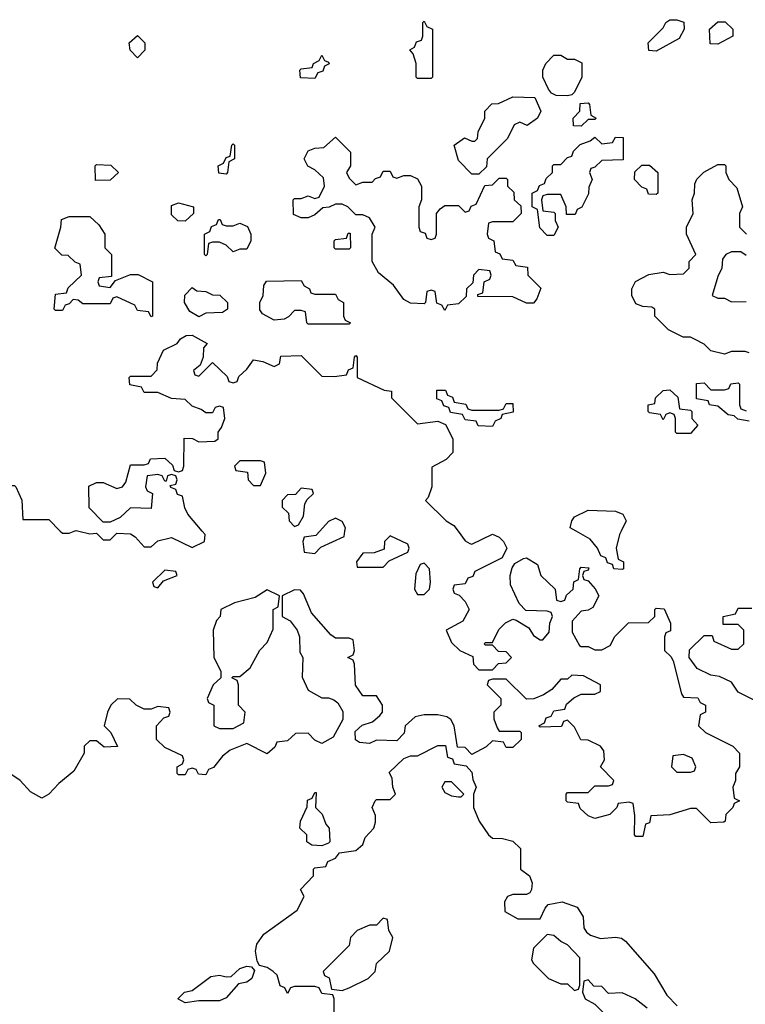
# Model space of a CAD drawing. Header units: inches. Extents: x 2735672 to 2903319, y 894031 to 1029782.
# Tile 79 of 167: x 2787765 to 2789891, y 1018614 to 1021498. Entities that reach past the tile are written whole.
import ezdxf

# ---------------------------------------------------------------- set-up
doc = ezdxf.new("R2010")
doc.units = ezdxf.units.IN
doc.header["$MEASUREMENT"] = 0
doc.layers.add('C7081', color=7, linetype='Continuous')
doc.layers.add('C7082', color=7, linetype='Continuous')

msp = doc.modelspace()

# ---------------------------------------------------------------- linework, layer by layer
at = {"layer": 'C7081', "color": 4, "elevation": 16}
for points in [[(2789049.3, 1020000), (2789070, 1019972), (2789083.6, 1019963.6), (2789090, 1019962), (2789150, 1019991.3), (2789170, 1019982), (2789182, 1019970), (2789192, 1019950), (2789178, 1019922), (2789098, 1019882), (2789092.7, 1019867.3), (2789078, 1019862), (2789070, 1019846), (2789038, 1019842), (2789034, 1019830), (2789038, 1019818), (2789052.7, 1019812.7), (2789070, 1019794), (2789082, 1019770), (2789063.6, 1019736.4), (2789014, 1019710), (2789030, 1019674), (2789054, 1019650), (2789092.7, 1019632.7), (2789094, 1019610), (2789110, 1019594), (2789150, 1019594), (2789167.3, 1019612.7), (2789190, 1019614), (2789206, 1019630), (2789190, 1019646), (2789167.3, 1019647.3), (2789150, 1019666), (2789130, 1019666), (2789126, 1019670), (2789130, 1019674), (2789150, 1019674), (2789168.4, 1019711.6), (2789188.4, 1019731.6), (2789210, 1019742), (2789219.6, 1019739.6), (2789256.9, 1019716.9), (2789270, 1019694), (2789290, 1019682), (2789298, 1019682), (2789316.4, 1019703.6), (2789318, 1019730), (2789326, 1019750), (2789322, 1019762), (2789310, 1019766), (2789247.3, 1019767.3), (2789228.4, 1019788.4), (2789203.1, 1019843.1), (2789202, 1019870), (2789208, 1019892), (2789215.3, 1019904.7), (2789240.4, 1019919.6), (2789250, 1019922), (2789282, 1019902), (2789292, 1019870), (2789334, 1019830), (2789338, 1019798), (2789350, 1019794), (2789362, 1019798), (2789367.3, 1019812.7), (2789386, 1019830), (2789388.4, 1019851.6), (2789402, 1019858), (2789406, 1019890), (2789410, 1019894), (2789432.7, 1019892.7), (2789430, 1019886), (2789418, 1019882), (2789414, 1019870), (2789418, 1019858), (2789430, 1019854), (2789451.1, 1019831.1), (2789462, 1019810), (2789443.6, 1019776.4), (2789430, 1019768), (2789410, 1019766), (2789383.6, 1019736.4), (2789383.6, 1019703.6), (2789404.7, 1019664.7), (2789410, 1019662), (2789430, 1019662), (2789450, 1019652), (2789470, 1019652), (2789494.6, 1019665.4), (2789508.9, 1019691.1), (2789548.4, 1019731.6), (2789607.3, 1019732.7), (2789626, 1019750), (2789626, 1019770), (2789630, 1019774), (2789652.7, 1019772.7), (2789672, 1019730), (2789671.6, 1019708.4), (2789658, 1019702), (2789654, 1019690), (2789654, 1019650), (2789672.7, 1019632.7), (2789679.6, 1019619.6), (2789703.6, 1019523.6), (2789710, 1019514), (2789751.6, 1019511.6), (2789758, 1019498), (2789774, 1019490), (2789774, 1019470), (2789758, 1019462), (2789754, 1019430), (2789774, 1019410), (2789854, 1019370), (2789874, 1019350), (2789874, 1019310), (2789862, 1019290), (2789862, 1019270), (2789854, 1019250), (2789858, 1019218), (2789874, 1019210), (2789858, 1019202), (2789854, 1019190), (2789834, 1019170), (2789832, 1019150), (2789827.3, 1019147.3), (2789790, 1019146), (2789747.3, 1019187.3), (2789730, 1019188), (2789670, 1019168.7), (2789614, 1019166), (2789610, 1019146), (2789598, 1019142), (2789590, 1019106), (2789570, 1019106), (2789566, 1019110), (2789567.3, 1019167.3), (2789562, 1019202), (2789550, 1019206), (2789518, 1019202), (2789514, 1019190), (2789494, 1019170), (2789450, 1019158), (2789430, 1019166), (2789407.3, 1019187.3), (2789402, 1019202), (2789370, 1019206), (2789366, 1019210), (2789366, 1019230), (2789370, 1019234), (2789430, 1019234), (2789450, 1019254), (2789490, 1019254), (2789502, 1019258), (2789506, 1019270), (2789466, 1019310), (2789478, 1019330), (2789476.4, 1019356.4), (2789466, 1019370), (2789430, 1019388), (2789408.7, 1019388.7), (2789390, 1019426), (2789370, 1019446), (2789358, 1019442), (2789352, 1019428), (2789290, 1019426), (2789286, 1019430), (2789302, 1019438), (2789307.3, 1019452.7), (2789322, 1019458), (2789330, 1019474), (2789362, 1019478), (2789367.3, 1019492.7), (2789388.4, 1019511.6), (2789410, 1019522), (2789450, 1019522), (2789466, 1019530), (2789466, 1019550), (2789416.4, 1019576.4), (2789382, 1019578), (2789370, 1019566), (2789350, 1019566), (2789323.6, 1019536.4), (2789299.6, 1019520.4), (2789271.6, 1019508.4), (2789250, 1019508), (2789190, 1019566), (2789150, 1019566), (2789138, 1019562), (2789134, 1019550), (2789174, 1019510), (2789174, 1019490), (2789154, 1019470), (2789154, 1019450), (2789163.6, 1019423.6), (2789170, 1019414), (2789230, 1019414), (2789234, 1019410), (2789234, 1019390), (2789210, 1019366), (2789190, 1019366), (2789182, 1019382), (2789150, 1019386), (2789131.6, 1019368.4), (2789090, 1019346), (2789070, 1019366), (2789047.3, 1019367.3), (2789038, 1019430), (2789028.4, 1019448.4), (2789016.4, 1019456.4), (2788990, 1019462), (2788950, 1019462), (2788923.6, 1019456.4), (2788894, 1019430), (2788891.6, 1019408.4), (2788870, 1019386), (2788810, 1019388), (2788790, 1019378), (2788760.4, 1019380.4), (2788748.4, 1019388.4), (2788747.3, 1019412.7), (2788768.4, 1019431.6), (2788799, 1019441), (2788820.4, 1019459.6), (2788828, 1019470), (2788828, 1019490), (2788810, 1019518), (2788770, 1019518), (2788748.4, 1019548.4), (2788746, 1019610), (2788742, 1019622), (2788726, 1019630), (2788742, 1019638), (2788746, 1019650), (2788742, 1019682), (2788730, 1019686), (2788690, 1019686), (2788676.4, 1019696.4), (2788620.2, 1019760.2), (2788596.4, 1019816.4), (2788587.3, 1019827.3), (2788570, 1019828), (2788534, 1019810), (2788534, 1019750), (2788556.9, 1019736.9), (2788578, 1019710), (2788584.7, 1019690), (2788585.4, 1019645.4), (2788594, 1019630), (2788592.7, 1019572.7), (2788610, 1019534), (2788650, 1019512), (2788670, 1019512), (2788685.4, 1019505.4), (2788696.9, 1019496.9), (2788711.6, 1019471.6), (2788712, 1019448), (2788683.6, 1019396.4), (2788650, 1019378), (2788630, 1019388), (2788610, 1019408), (2788572.7, 1019407.3), (2788550, 1019386), (2788518, 1019382), (2788512.7, 1019367.3), (2788490, 1019348), (2788430, 1019378), (2788382, 1019358), (2788359.6, 1019340.4), (2788332.7, 1019307.3), (2788318, 1019302), (2788310, 1019286), (2788288.4, 1019288.4), (2788282, 1019302), (2788270, 1019306), (2788258, 1019302), (2788250, 1019286), (2788230, 1019286), (2788226, 1019290), (2788226, 1019310), (2788242, 1019318), (2788246, 1019330), (2788242, 1019342), (2788190, 1019366), (2788166, 1019390), (2788166, 1019430), (2788187.3, 1019452.7), (2788202, 1019458), (2788206, 1019470), (2788202, 1019482), (2788170, 1019486), (2788150, 1019478), (2788130, 1019478), (2788106, 1019490), (2788088, 1019508), (2788051.6, 1019508.4), (2788032, 1019490), (2788022, 1019470), (2788012, 1019430), (2788032, 1019410), (2788051.3, 1019368.7), (2788012.7, 1019367.3), (2787990, 1019386), (2787970, 1019386), (2787954, 1019370), (2787954, 1019350), (2787923.6, 1019296.4), (2787879.6, 1019260.4), (2787850.8, 1019229.2), (2787830, 1019218), (2787796.4, 1019236.4), (2787766, 1019270), (2787710, 1019308)], [(2787884, 1020000), (2787890, 1019994), (2787910, 1019994), (2787925, 1020000)], [(2787938, 1020000), (2787970, 1019992), (2787990, 1019994), (2788010, 1019974), (2788030, 1019974), (2788050, 1019994), (2788090, 1019992), (2788103.6, 1019983.6), (2788130, 1019954), (2788150, 1019954), (2788170, 1019972), (2788210, 1019981), (2788270, 1019952), (2788306, 1019970), (2788308, 1019990), (2788299.7, 1020000)], [(2788644.3, 1020000), (2788632.7, 1019987.3), (2788598, 1019982), (2788594, 1019970), (2788598, 1019938), (2788630, 1019934), (2788647.3, 1019952.7), (2788716, 1019984), (2788717.8, 1020000)], [(2789527, 1020000), (2789522, 1019990), (2789512, 1019950), (2789518, 1019918), (2789534, 1019910), (2789534, 1019890), (2789530, 1019888), (2789506, 1019890), (2789502, 1019902), (2789487.3, 1019907.3), (2789482, 1019922), (2789467.3, 1019927.3), (2789458, 1019950), (2789436.5, 1019976.5), (2789395.5, 1020000)], [(2789946, 1019490), (2789870, 1019528), (2789850, 1019558), (2789814.6, 1019574.6), (2789790, 1019578), (2789750, 1019598), (2789726, 1019630), (2789727.3, 1019652.7), (2789770, 1019694), (2789794, 1019694), (2789798, 1019678), (2789850, 1019654), (2789870, 1019654), (2789886, 1019670), (2789886, 1019710), (2789870, 1019726), (2789826, 1019726), (2789826, 1019750), (2789862, 1019758), (2789870, 1019774), (2789910, 1019774)], [(2788686, 1018590), (2788686, 1018630), (2788682, 1018642), (2788650, 1018646), (2788642, 1018662), (2788630, 1018666), (2788570, 1018666), (2788558, 1018662), (2788550, 1018646), (2788542, 1018662), (2788528.4, 1018668.4), (2788519, 1018699), (2788508, 1018710), (2788490, 1018722), (2788467.3, 1018727.3), (2788460.2, 1018740.2), (2788456, 1018770), (2788459.3, 1018790), (2788480.5, 1018819.5), (2788578, 1018890), (2788598, 1018930), (2788588, 1018950), (2788626, 1018990), (2788626, 1019010), (2788630, 1019014), (2788662, 1019018), (2788667.3, 1019032.7), (2788690, 1019042), (2788702, 1019058), (2788750, 1019064.7), (2788770, 1019082), (2788777.2, 1019102.8), (2788802, 1019130), (2788807.3, 1019147.3), (2788807.3, 1019167.3), (2788798, 1019190), (2788806, 1019210), (2788810, 1019214), (2788850, 1019214), (2788866, 1019230), (2788858, 1019250), (2788856.4, 1019276.4), (2788847.3, 1019292.7), (2788890, 1019334), (2788910, 1019342), (2788930, 1019342), (2788990, 1019372), (2789012, 1019372), (2789018, 1019338), (2789032.7, 1019332.7), (2789038, 1019318), (2789072.7, 1019312.7), (2789090, 1019294), (2789092.7, 1019272.7), (2789102, 1019250), (2789094, 1019230), (2789094, 1019190), (2789111.3, 1019150), (2789138, 1019110), (2789150, 1019101), (2789179.8, 1019099.8), (2789210, 1019092), (2789232, 1019070), (2789232, 1019010), (2789258, 1018990), (2789266, 1018970), (2789264.7, 1018950), (2789259.8, 1018940.2), (2789250, 1018935.3), (2789210, 1018935.3), (2789194, 1018930), (2789185.4, 1018914.6), (2789186, 1018886), (2789224.7, 1018864.7), (2789290, 1018864.7), (2789304, 1018896), (2789313.6, 1018906.4), (2789353.7, 1018913.7), (2789398.5, 1018898.5), (2789416, 1018870), (2789418, 1018838), (2789425.4, 1018825.4), (2789436.9, 1018816.9), (2789466.8, 1018806.8), (2789510, 1018811), (2789527.7, 1018807.7), (2789539.3, 1018799.3), (2789623.5, 1018703.5), (2789660.4, 1018640.4), (2789691, 1018610)], [(2789602.7, 1018602.7), (2789568, 1018630), (2789530, 1018648), (2789490, 1018646), (2789470, 1018666), (2789447.3, 1018667.3), (2789430, 1018686), (2789418, 1018682), (2789414, 1018650), (2789422, 1018630), (2789450, 1018614), (2789510, 1018554)]]:
    msp.add_lwpolyline(points, dxfattribs=at)
for points in [[(2788850, 1019986), (2788834, 1019970), (2788832.7, 1019947.3), (2788803.6, 1019936.4), (2788770, 1019935.3), (2788752, 1019910), (2788754, 1019894), (2788830, 1019894), (2788847.3, 1019912.7), (2788902, 1019938), (2788906, 1019950), (2788902, 1019962)], [(2788950, 1019906), (2788938, 1019902), (2788925.4, 1019874.6), (2788922, 1019830), (2788930, 1019814), (2788950, 1019814), (2788966, 1019830), (2788968, 1019850), (2788966, 1019890)], [(2788190, 1019886), (2788154, 1019850), (2788158, 1019838), (2788170, 1019834), (2788186, 1019854), (2788226, 1019870), (2788222, 1019882)], [(2788490, 1019828), (2788454.8, 1019805.2), (2788394, 1019790), (2788354, 1019770), (2788352, 1019750), (2788342, 1019738), (2788331.3, 1019710), (2788334, 1019630), (2788354, 1019590), (2788354, 1019570), (2788332, 1019550), (2788314, 1019510), (2788318, 1019498), (2788334, 1019490), (2788334, 1019430), (2788350, 1019422), (2788390, 1019422), (2788422, 1019438), (2788426, 1019470), (2788406, 1019490), (2788406, 1019550), (2788402, 1019562), (2788386, 1019570), (2788390, 1019574), (2788410, 1019574), (2788440.4, 1019599.6), (2788468.4, 1019651.6), (2788490, 1019674), (2788507.3, 1019712.7), (2788508, 1019770), (2788522, 1019778), (2788526, 1019810)], [(2789710, 1019346), (2789678, 1019342), (2789674, 1019310), (2789690, 1019294), (2789730, 1019294), (2789742, 1019298), (2789746, 1019310), (2789734.6, 1019334.6)], [(2789030, 1019266), (2789010, 1019266), (2789002, 1019250), (2789010, 1019234), (2789030, 1019224.7), (2789050, 1019222), (2789058, 1019222), (2789066, 1019230)], [(2788650, 1019078), (2788620.4, 1019080.4), (2788606, 1019090), (2788606, 1019110), (2788586, 1019130), (2788588, 1019150), (2788607.3, 1019192.7), (2788608.4, 1019211.6), (2788622, 1019218), (2788630, 1019234), (2788634, 1019234), (2788632, 1019190), (2788650.8, 1019170.8), (2788662, 1019142), (2788672, 1019130), (2788674, 1019090), (2788670, 1019086)], [(2788830, 1018866), (2788810, 1018846), (2788790, 1018846), (2788754, 1018830), (2788734, 1018810), (2788730, 1018786), (2788654, 1018710), (2788658, 1018698), (2788671.6, 1018691.6), (2788678, 1018658), (2788710, 1018654), (2788730, 1018662), (2788786, 1018690), (2788806, 1018710), (2788810, 1018734), (2788848, 1018770), (2788858, 1018810), (2788846, 1018830), (2788842, 1018862)], [(2789310, 1018818), (2789270, 1018778), (2789264.7, 1018744.7), (2789270, 1018734), (2789314, 1018690), (2789350, 1018674), (2789370, 1018674), (2789390, 1018654), (2789402, 1018658), (2789406, 1018670), (2789406, 1018750), (2789370, 1018788), (2789350, 1018798), (2789330, 1018815.3)], [(2788350, 1018623.7), (2788290, 1018624), (2788250, 1018618), (2788228, 1018630), (2788248, 1018650), (2788270, 1018654.8), (2788324.9, 1018695.1), (2788350, 1018699.3), (2788370, 1018694), (2788384.7, 1018695.3), (2788410, 1018718.8), (2788430, 1018726), (2788443.6, 1018723.6), (2788452.7, 1018712.7), (2788444.7, 1018690), (2788430, 1018679), (2788406, 1018674), (2788370, 1018633.2)]]:
    msp.add_lwpolyline(points, close=True, dxfattribs=at)
at = {"layer": 'C7082', "color": 4, "elevation": 16}
for points in [[(2788930, 1021326), (2788926, 1021330), (2788926, 1021370), (2788918, 1021398), (2788908, 1021410), (2788922, 1021418), (2788927.3, 1021432.7), (2788942, 1021438), (2788946, 1021450), (2788946, 1021490), (2788950, 1021494), (2788958, 1021478), (2788974, 1021470), (2788974, 1021330), (2788970, 1021326)], [(2789630, 1021406), (2789608, 1021408), (2789606, 1021430), (2789650, 1021474), (2789658, 1021490), (2789670, 1021498), (2789690, 1021498), (2789711, 1021491), (2789712, 1021470), (2789696.9, 1021443.1)], [(2789810, 1021426), (2789787.3, 1021427.3), (2789786, 1021470), (2789810, 1021492), (2789831.6, 1021491.6), (2789854, 1021470), (2789854, 1021450)], [(2788110, 1021386), (2788088.4, 1021408.4), (2788086, 1021430), (2788110, 1021452), (2788132, 1021430), (2788131.6, 1021408.4)], [(2788630, 1021326), (2788587.3, 1021327.3), (2788586, 1021350), (2788590, 1021354), (2788622, 1021358), (2788626, 1021370), (2788642, 1021378), (2788650, 1021394), (2788658, 1021378), (2788670, 1021374), (2788671.6, 1021368.4), (2788658, 1021362), (2788652.7, 1021347.3), (2788638, 1021342)], [(2789370, 1021382), (2789390, 1021382), (2789411.6, 1021371.6), (2789412, 1021330), (2789390, 1021286), (2789382, 1021278), (2789370, 1021275.3), (2789336.4, 1021276.4), (2789323.1, 1021283.1), (2789314.6, 1021294.6), (2789298, 1021330), (2789298, 1021350), (2789306, 1021370), (2789330, 1021394), (2789350, 1021394)], [(2789251.6, 1021188.4), (2789230, 1021198), (2789214, 1021190), (2789194, 1021150), (2789134, 1021090), (2789132.7, 1021067.3), (2789110, 1021046), (2789090, 1021046), (2789050, 1021086), (2789038, 1021130), (2789068.4, 1021151.6), (2789090, 1021142), (2789098, 1021142), (2789106, 1021150), (2789108, 1021170), (2789128, 1021210), (2789128, 1021230), (2789148.4, 1021251.6), (2789167.3, 1021252.7), (2789210, 1021272), (2789274, 1021270), (2789292, 1021230), (2789282, 1021210)], [(2789410, 1021186), (2789387.3, 1021187.3), (2789386, 1021210), (2789406, 1021230), (2789407.3, 1021252.7), (2789430, 1021254), (2789434, 1021250), (2789438, 1021218), (2789454, 1021210), (2789450, 1021206), (2789430, 1021206)], [(2788750, 1021014), (2788770, 1021022), (2788798, 1021022), (2788807.3, 1021032.7), (2788822, 1021038), (2788830, 1021054), (2788850, 1021054), (2788858, 1021038), (2788870, 1021034), (2788890, 1021042), (2788910, 1021042), (2788930, 1021032), (2788942, 1021010), (2788942, 1020970), (2788934, 1020950), (2788934, 1020890), (2788938, 1020878), (2788952.7, 1020872.7), (2788958, 1020858), (2788970, 1020854), (2788982, 1020858), (2788986, 1020870), (2788986, 1020930), (2788996.4, 1020943.6), (2789010, 1020954), (2789050, 1020954), (2789070, 1020934), (2789082, 1020938), (2789088, 1020952), (2789102, 1020958), (2789127.3, 1021012.7), (2789150, 1021014), (2789170, 1021034), (2789190, 1021034), (2789194, 1021030), (2789194, 1021010), (2789212.7, 1020992.7), (2789214, 1020970), (2789232.7, 1020952.7), (2789234, 1020930), (2789210, 1020906), (2789150, 1020906), (2789138, 1020902), (2789134, 1020870), (2789138, 1020858), (2789154, 1020850), (2789158, 1020818), (2789172, 1020812), (2789178, 1020798), (2789210, 1020794), (2789218, 1020778), (2789252.7, 1020772.7), (2789254, 1020750), (2789291.6, 1020711.6), (2789279.6, 1020680.4), (2789270, 1020668), (2789250, 1020668), (2789210, 1020686), (2789107.3, 1020687.3), (2789107.3, 1020692.7), (2789122, 1020698), (2789126, 1020730), (2789142, 1020738), (2789146, 1020750), (2789142, 1020762), (2789110, 1020766), (2789094, 1020750), (2789092.7, 1020727.3), (2789074, 1020710), (2789072.7, 1020687.3), (2789050, 1020666), (2789018, 1020662), (2789010, 1020646), (2789002, 1020662), (2788987.3, 1020667.3), (2788982, 1020702), (2788970, 1020706), (2788958, 1020702), (2788954, 1020670), (2788950, 1020666), (2788910, 1020668), (2788890, 1020678), (2788860.4, 1020720.4), (2788816.4, 1020756.4), (2788798, 1020790), (2788798, 1020870), (2788806, 1020890), (2788790, 1020918), (2788770, 1020926), (2788750, 1020926), (2788726, 1020950), (2788710, 1020958), (2788690, 1020958), (2788671.6, 1020948.4), (2788652.7, 1020947.3), (2788630, 1020926), (2788610, 1020918), (2788590, 1020918), (2788567.3, 1020927.3), (2788566, 1020970), (2788570, 1020974), (2788590, 1020974), (2788610, 1020982), (2788630, 1020974), (2788642, 1020978), (2788658, 1021010), (2788654.6, 1021034.6), (2788630, 1021058), (2788608.7, 1021068.7), (2788598, 1021090), (2788610, 1021114), (2788630, 1021122), (2788656.4, 1021123.6), (2788690, 1021154), (2788734, 1021110), (2788734, 1021070), (2788722, 1021050), (2788730, 1021034)], [(2789367.3, 1020927.3), (2789366, 1020950), (2789350, 1020986), (2789310, 1020986), (2789298, 1020982), (2789294, 1020970), (2789298, 1020938), (2789330, 1020934), (2789334, 1020930), (2789334, 1020910), (2789342, 1020890), (2789330, 1020866), (2789310, 1020866), (2789288.4, 1020888.4), (2789282, 1020942), (2789266, 1020950), (2789266, 1020990), (2789282, 1020998), (2789287.3, 1021012.7), (2789302, 1021018), (2789307.3, 1021032.7), (2789326, 1021050), (2789326, 1021070), (2789330, 1021074), (2789350, 1021074), (2789370, 1021094), (2789382, 1021098), (2789387.3, 1021112.7), (2789407.3, 1021132.7), (2789436.4, 1021143.6), (2789450, 1021154), (2789470, 1021134), (2789502, 1021138), (2789510, 1021154), (2789532.7, 1021152.7), (2789532.7, 1021087.3), (2789470, 1021086), (2789450, 1021066), (2789438, 1021062), (2789434, 1021050), (2789442, 1021030), (2789432.7, 1021007.3), (2789431.6, 1020988.4), (2789411.6, 1020948.4), (2789398, 1020942), (2789392.7, 1020927.3)], [(2788370, 1021046), (2788348, 1021048), (2788346, 1021070), (2788362, 1021078), (2788370, 1021094), (2788382, 1021098), (2788386, 1021130), (2788390, 1021134), (2788394, 1021130), (2788394, 1021090), (2788378, 1021082), (2788374, 1021050)], [(2787987.3, 1021027.3), (2787986, 1021070), (2787990, 1021074), (2788031.6, 1021071.6), (2788054, 1021050), (2788030, 1021028)], [(2789630, 1020986), (2789607.3, 1020987.3), (2789602, 1021002), (2789587.3, 1021007.3), (2789566, 1021030), (2789567.3, 1021052.7), (2789588, 1021072), (2789610, 1021072), (2789634, 1021050), (2789634, 1020990)], [(2788250, 1020908), (2788228.4, 1020908.4), (2788210, 1020926), (2788210, 1020954), (2788230, 1020962), (2788274, 1020950), (2788274, 1020930)], [(2788030, 1020714), (2788046, 1020734), (2788090, 1020752), (2788111.6, 1020751.6), (2788154, 1020730), (2788154, 1020630), (2788150, 1020628), (2788142, 1020642), (2788110, 1020646), (2788102, 1020662), (2788050, 1020686), (2788038, 1020682), (2788030, 1020666), (2787950, 1020666), (2787936.4, 1020676.4), (2787922, 1020678), (2787910, 1020666), (2787898, 1020662), (2787890, 1020646), (2787870, 1020646), (2787866, 1020650), (2787870, 1020694), (2787902, 1020698), (2787907.3, 1020712.7), (2787946, 1020750), (2787942, 1020782), (2787927.3, 1020787.3), (2787907.3, 1020807.3), (2787888.4, 1020808.4), (2787868.4, 1020828.4), (2787886, 1020890), (2787887.3, 1020912.7), (2787910, 1020922), (2787970, 1020922), (2787996.9, 1020896.9), (2788014, 1020870), (2788014, 1020830), (2788034, 1020810), (2788034, 1020746), (2787998, 1020742), (2787994, 1020730), (2787998, 1020718)], [(2788370, 1020894), (2788390, 1020894), (2788410, 1020902), (2788432.7, 1020892.7), (2788442, 1020870), (2788442, 1020850), (2788430, 1020826), (2788410, 1020826), (2788390, 1020818), (2788370, 1020838), (2788350, 1020846), (2788330, 1020846), (2788318, 1020842), (2788314, 1020810), (2788310, 1020806), (2788306, 1020810), (2788306, 1020870), (2788322, 1020878), (2788327.3, 1020892.7), (2788342, 1020898), (2788347.3, 1020912.7), (2788352.7, 1020912.7), (2788358, 1020898)], [(2788690, 1020826), (2788686, 1020830), (2788686, 1020850), (2788690, 1020854), (2788722, 1020858), (2788727.3, 1020872.7), (2788732.7, 1020872.7), (2788734, 1020830), (2788730, 1020826)], [(2788630, 1020694), (2788690, 1020694), (2788698, 1020678), (2788714, 1020670), (2788714, 1020630), (2788718, 1020618), (2788734, 1020610), (2788730, 1020606), (2788610, 1020606), (2788606, 1020610), (2788602, 1020642), (2788590, 1020646), (2788570, 1020646), (2788552.7, 1020627.3), (2788539.6, 1020620.4), (2788510, 1020618), (2788476.4, 1020636.4), (2788468.4, 1020648.4), (2788468, 1020670), (2788478, 1020690), (2788480.4, 1020719.6), (2788488, 1020732), (2788590, 1020734), (2788598, 1020718), (2788614, 1020710), (2788618, 1020698)], [(2788290, 1020628), (2788263.1, 1020643.1), (2788248, 1020670), (2788248.4, 1020691.6), (2788270, 1020714), (2788283.6, 1020703.6), (2788310, 1020702), (2788330, 1020692), (2788351.6, 1020691.6), (2788374, 1020670), (2788374, 1020650), (2788359.6, 1020640.4), (2788310, 1020638)], [(2789090, 1020354), (2789170, 1020354), (2789182, 1020358), (2789190, 1020374), (2789210, 1020374), (2789211.1, 1020348.9), (2789178, 1020342), (2789174, 1020330), (2789158, 1020322), (2789150, 1020306), (2789108.4, 1020308.4), (2789102, 1020322), (2789070, 1020326), (2789062, 1020342), (2789027.3, 1020347.3), (2789022, 1020362), (2789007.3, 1020367.3), (2789002, 1020382), (2788987.3, 1020387.3), (2788987.3, 1020412.7), (2789012.7, 1020412.7), (2789018, 1020398), (2789032.7, 1020392.7), (2789038, 1020378), (2789071.6, 1020371.6), (2789078, 1020358)], [(2789690, 1020286), (2789686, 1020290), (2789686, 1020330), (2789682, 1020342), (2789670, 1020346), (2789658, 1020342), (2789650, 1020326), (2789642, 1020342), (2789610, 1020346), (2789606, 1020350), (2789606, 1020370), (2789626, 1020374), (2789628, 1020390), (2789650, 1020412), (2789670, 1020414), (2789692.7, 1020392.7), (2789698, 1020358), (2789730, 1020354), (2789734, 1020350), (2789734, 1020330), (2789752, 1020310), (2789730, 1020286)], [(2788470, 1020206), (2788410, 1020206), (2788394, 1020190), (2788398, 1020178), (2788432.7, 1020172.7), (2788434, 1020150), (2788450, 1020134), (2788470, 1020134), (2788486, 1020170), (2788482, 1020202)], [(2788590, 1020126), (2788572.7, 1020107.3), (2788550, 1020106), (2788534, 1020090), (2788534, 1020070), (2788552.7, 1020052.7), (2788554, 1020030), (2788570, 1020014), (2788582, 1020018), (2788596.4, 1020043.6), (2788600.4, 1020079.6), (2788607.3, 1020092.7), (2788626, 1020110), (2788622, 1020122)]]:
    msp.add_lwpolyline(points, close=True, dxfattribs=at)
for points in [[(2789902, 1020522), (2789890, 1020526), (2789850, 1020526), (2789830, 1020518), (2789790, 1020528), (2789770, 1020548), (2789742, 1020562), (2789730, 1020568), (2789708.4, 1020568.4), (2789666, 1020590), (2789626, 1020630), (2789626, 1020650), (2789616.4, 1020656.4), (2789590, 1020658), (2789570, 1020666), (2789558, 1020690), (2789558, 1020710), (2789568.9, 1020731.1), (2789608.4, 1020751.6), (2789650, 1020758), (2789670, 1020752), (2789710, 1020754), (2789726, 1020770), (2789726, 1020790), (2789746, 1020810), (2789718, 1020870), (2789718, 1020890), (2789738, 1020930), (2789735.3, 1020970), (2789742, 1020990), (2789743.1, 1021016.9), (2789748.7, 1021031.3), (2789768.9, 1021051.1), (2789810, 1021074), (2789830, 1021074), (2789834, 1021070), (2789834, 1021050), (2789842, 1021030), (2789865.4, 1021005.4), (2789882, 1020950), (2789874, 1020930), (2789874, 1020890), (2789894, 1020870)], [(2789892.7, 1020807.3), (2789878, 1020818), (2789850, 1020818), (2789834, 1020810), (2789823.6, 1020796.4), (2789822, 1020770), (2789810, 1020746), (2789794, 1020690), (2789810, 1020682), (2789830, 1020682), (2789850, 1020672), (2789892.7, 1020672.7)], [(2788299.7, 1020000), (2788258, 1020050), (2788248.4, 1020068.4), (2788242, 1020102), (2788227.3, 1020107.3), (2788222, 1020122), (2788207.3, 1020127.3), (2788206, 1020134), (2788222, 1020138), (2788226, 1020150), (2788222, 1020162), (2788210, 1020166), (2788198, 1020162), (2788194, 1020146), (2788190, 1020146), (2788182, 1020162), (2788170, 1020166), (2788138, 1020162), (2788134, 1020130), (2788138, 1020118), (2788154, 1020110), (2788150, 1020066), (2788090, 1020068), (2788059.8, 1020040.2), (2788030, 1020026), (2788010, 1020026), (2787968.4, 1020068.4), (2787968, 1020132), (2787990, 1020142), (2788010, 1020142), (2788050, 1020124.7), (2788066, 1020130), (2788076.4, 1020143.6), (2788090, 1020194), (2788130, 1020194), (2788142, 1020198), (2788148.4, 1020211.6), (2788190, 1020214), (2788212.7, 1020192.7), (2788218, 1020178), (2788230, 1020174), (2788242, 1020178), (2788246, 1020190), (2788247.3, 1020272.7), (2788271.6, 1020271.6), (2788290, 1020262), (2788336.4, 1020263.6), (2788346, 1020270), (2788346, 1020290), (2788356.4, 1020303.6), (2788366, 1020330), (2788362, 1020362), (2788350, 1020366), (2788338, 1020362), (2788330, 1020346), (2788310, 1020346), (2788296.4, 1020356.4), (2788270, 1020366), (2788250, 1020386), (2788210, 1020388), (2788170, 1020406), (2788130, 1020406), (2788122, 1020422), (2788088, 1020428), (2788086, 1020450), (2788090, 1020454), (2788150, 1020454), (2788167.3, 1020472.7), (2788168.4, 1020491.6), (2788186, 1020530), (2788226, 1020550), (2788236.4, 1020563.6), (2788252.7, 1020572.7), (2788270, 1020574), (2788314, 1020550), (2788303.6, 1020536.4), (2788302, 1020510), (2788294, 1020486), (2788274, 1020470), (2788278, 1020458), (2788290, 1020454), (2788330, 1020494), (2788372.7, 1020452.7), (2788378, 1020438), (2788390, 1020434), (2788402, 1020438), (2788407.3, 1020452.7), (2788430, 1020474), (2788450, 1020502), (2788476.9, 1020496.9), (2788510, 1020482), (2788526, 1020490), (2788530, 1020512), (2788590, 1020514), (2788650, 1020454), (2788687.3, 1020452.7), (2788722, 1020458), (2788728, 1020472), (2788742, 1020478), (2788746, 1020510), (2788750, 1020514), (2788754, 1020510), (2788754, 1020450), (2788832.7, 1020412.7), (2788854, 1020410), (2788854, 1020390), (2788930, 1020314), (2788990, 1020322), (2789012.7, 1020312.7), (2789034, 1020270), (2789034, 1020230), (2789014, 1020210), (2788972.7, 1020187.3), (2788972, 1020130), (2788962, 1020098), (2788954, 1020090), (2789014, 1020030), (2789036.9, 1020016.9), (2789049.3, 1020000)], [(2789902, 1020322), (2789868.4, 1020328.4), (2789858, 1020338), (2789840.4, 1020340.4), (2789810, 1020366), (2789786, 1020370), (2789782, 1020382), (2789747.3, 1020387.3), (2789747.3, 1020432.7), (2789770, 1020434), (2789790, 1020414), (2789830, 1020414), (2789842, 1020418), (2789848.4, 1020431.6), (2789870, 1020434), (2789874, 1020430), (2789874, 1020370), (2789878, 1020358), (2789892.7, 1020352.7)], [(2787642.7, 1020000), (2787646, 1020010), (2787642, 1020022), (2787627.3, 1020027.3), (2787626, 1020050), (2787586, 1020090), (2787586, 1020110), (2787596.4, 1020123.6), (2787606, 1020150), (2787650, 1020192), (2787690, 1020154), (2787710, 1020154), (2787730, 1020134), (2787750, 1020134), (2787754, 1020130), (2787771.1, 1020091.1), (2787774, 1020034), (2787850, 1020034), (2787884, 1020000)], [(2789395.5, 1020000), (2789378, 1020010), (2789382, 1020030), (2789390, 1020042), (2789430, 1020061), (2789510, 1020058), (2789532, 1020050), (2789542, 1020030), (2789527, 1020000)], [(2788717.8, 1020000), (2788719, 1020010), (2788710, 1020028), (2788690, 1020038), (2788670, 1020028), (2788644.3, 1020000)], [(2787925, 1020000), (2787930, 1020002), (2787938, 1020000)]]:
    msp.add_lwpolyline(points, dxfattribs=at)

doc.saveas('drawing.dxf')
